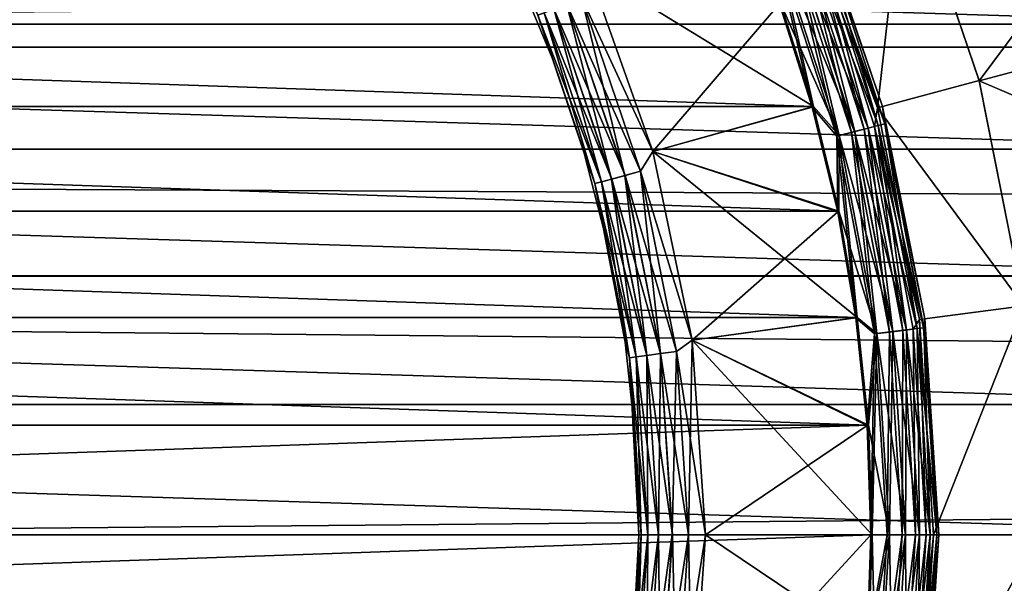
# Model space of a CAD drawing. Header units: metres. Extents: x -150 to 310, y -128 to 84.
# Tile 183 of 256: x 3.31 to 7.74, y -0.22 to 2.32. Entities that reach past the tile are written whole.
import ezdxf

# ---------------------------------------------------------------- set-up
doc = ezdxf.new("R2010")
doc.units = ezdxf.units.M
doc.layers.add('solid_26009703_SW0001', color=7, linetype='CONTINUOUS')

msp = doc.modelspace()

# ---------------------------------------------------------------- linework, layer by layer
at = {"layer": 'solid_26009703_SW0001'}
for points in [[(97.199997, 2.195098, 20.88496), (-128, 2.195349, 20.884216), (-128, 4.364604, 20.541378)], [(97.199997, 3.285124, 20.741455), (97.199997, 2.195098, 20.88496), (-128, 4.364604, 20.541378)], [(127.5, 3.482839, 22.734772), (-127.5, 3.482839, 22.734772), (-127.5, 1.164931, 22.97048)], [(127.5, 1.164931, 22.97048), (127.5, 3.482839, 22.734772), (-127.5, 1.164931, 22.97048)], [(6.860632, 2.841755, -18.697393), (7.172862, 1.92195, -18.697393), (7.298671, 3.023143, -20)], [(7.172862, 1.92195, -18.697393), (7.6308, 2.044722, -20), (7.298671, 3.023143, -20)], [(7.297754, 3.023948, -21.5), (7.631052, 2.043565, -21.5), (8.175403, 2.774818, -21.5)], [(7.6308, 2.044722, -20), (7.631052, 2.043565, -21.5), (7.297754, 3.023948, -21.5)], [(7.298671, 3.023143, -20), (7.6308, 2.044722, -20), (7.297754, 3.023948, -21.5)], [(-8.959654, 2.298964, -40), (-8.797032, 2.857472, -40), (8.959654, 2.298964, -40)], [(-8.797032, 2.857472, -40), (8.797032, 2.857472, -40), (8.959654, 2.298964, -40)], [(6.873667, 2.721477, -18.632425), (7.172862, 1.92195, -18.697393), (6.860632, 2.841755, -18.697393)], [(6.882902, 2.850992, -16), (6.882902, 2.850992, -15.8), (7.196147, 1.928202, -15.8)], [(6.917406, 2.738795, -15.722658), (7.196147, 1.928202, -15.8), (6.882902, 2.850992, -15.8)], [(7.196147, 1.928202, -16), (6.882902, 2.850992, -16), (7.196147, 1.928202, -15.8)], [(6.91733, 2.738765, -16.077646), (6.882902, 2.850992, -16), (7.196147, 1.928202, -16)], [(7.631052, 2.043565, -21.5), (8.340017, 2.23314, -21.5), (8.175403, 2.774818, -21.5)], [(6.829051, 2.703812, -18.577154), (6.773318, 2.681746, -18.535151), (7.05602, 1.811678, -18.535151)], [(6.787179, 2.687234, -16.259926), (6.845034, 2.710141, -16.212242), (7.13073, 1.83086, -16.212242)], [(6.845241, 2.710222, -15.587979), (6.787432, 2.687334, -15.540232), (7.070723, 1.815453, -15.540232)], [(6.873667, 2.721477, -18.632425), (6.829051, 2.703812, -18.577154), (7.114079, 1.826585, -18.577154)], [(7.114079, 1.826585, -18.577154), (6.829051, 2.703812, -18.577154), (7.05602, 1.811678, -18.535151)], [(6.845034, 2.710141, -16.212242), (6.889428, 2.727718, -16.150068), (7.176977, 1.842734, -16.150068)], [(7.13073, 1.83086, -16.212242), (6.845034, 2.710141, -16.212242), (7.176977, 1.842734, -16.150068)], [(6.889575, 2.727776, -15.650204), (6.845241, 2.710222, -15.587979), (7.130945, 1.830915, -15.587979)], [(7.130945, 1.830915, -15.587979), (6.845241, 2.710222, -15.587979), (7.070723, 1.815453, -15.540232)], [(7.160558, 1.838519, -18.632425), (7.172862, 1.92195, -18.697393), (6.873667, 2.721477, -18.632425)], [(7.160558, 1.838519, -18.632425), (6.873667, 2.721477, -18.632425), (7.114079, 1.826585, -18.577154)], [(6.889428, 2.727718, -16.150068), (6.91733, 2.738765, -16.077646), (7.206043, 1.850197, -16.077646)], [(7.176977, 1.842734, -16.150068), (6.889428, 2.727718, -16.150068), (7.206043, 1.850197, -16.077646)], [(6.917406, 2.738795, -15.722658), (6.889575, 2.727776, -15.650204), (7.177129, 1.842774, -15.650204)], [(7.177129, 1.842774, -15.650204), (6.889575, 2.727776, -15.650204), (7.130945, 1.830915, -15.587979)], [(7.206043, 1.850197, -16.077646), (6.91733, 2.738765, -16.077646), (7.196147, 1.928202, -16)], [(7.206122, 1.850218, -15.722658), (7.196147, 1.928202, -15.8), (6.917406, 2.738795, -15.722658)], [(7.206122, 1.850218, -15.722658), (6.917406, 2.738795, -15.722658), (7.177129, 1.842774, -15.650204)], [(6.773318, 2.681746, -18.535151), (6.709787, 2.656593, -18.508911), (6.989838, 1.794685, -18.508911)], [(6.719813, 2.660562, -16.28986), (6.787179, 2.687234, -16.259926), (7.070459, 1.815385, -16.259926)], [(7.000282, 1.797367, -16.28986), (6.737006, 2.393206, -16.299999), (6.719813, 2.660562, -16.28986)], [(7.000282, 1.797367, -16.28986), (6.719813, 2.660562, -16.28986), (7.070459, 1.815385, -16.259926)], [(6.787432, 2.687334, -15.540232), (6.720095, 2.660674, -15.510222), (7.000576, 1.797442, -15.510222)], [(6.720095, 2.660674, -15.510222), (6.737004, 2.39321, -15.5), (6.88522, 1.927299, -15.5)], [(7.000576, 1.797442, -15.510222), (6.720095, 2.660674, -15.510222), (6.88522, 1.927299, -15.5)], [(7.05602, 1.811678, -18.535151), (6.773318, 2.681746, -18.535151), (6.989838, 1.794685, -18.508911)], [(7.070459, 1.815385, -16.259926), (6.787179, 2.687234, -16.259926), (7.13073, 1.83086, -16.212242)], [(7.070723, 1.815453, -15.540232), (6.787432, 2.687334, -15.540232), (7.000576, 1.797442, -15.510222)], [(6.709787, 2.656593, -18.508911), (6.731645, 2.390245, -18.5), (6.879684, 1.924696, -18.5)], [(6.989838, 1.794685, -18.508911), (6.709787, 2.656593, -18.508911), (6.879684, 1.924696, -18.5)], [(5.715393, 2.131732, -16.6), (5.715393, 2.131732, -18.200001), (5.548755, 2.534032, -18.200001)], [(5.645034, 2.33825, -18.277342), (5.548755, 2.534032, -18.200001), (5.715393, 2.131732, -18.200001)], [(5.548755, 2.534032, -16.6), (5.715393, 2.131732, -16.6), (5.548755, 2.534032, -18.200001)], [(5.645109, 2.338281, -16.522354), (5.715393, 2.131732, -16.6), (5.548755, 2.534032, -16.6)], [(5.841094, 2.41946, -18.489779), (6.163064, 1.724873, -18.5), (5.869515, 2.550295, -18.5)], [(5.841374, 2.419576, -16.310141), (5.869514, 2.550297, -16.299999), (6.163063, 1.724877, -16.299999)], [(5.869514, 2.550297, -16.299999), (6.737006, 2.393206, -16.299999), (6.885221, 1.927294, -16.299999)], [(6.163063, 1.724877, -16.299999), (5.869514, 2.550297, -16.299999), (6.885221, 1.927294, -16.299999)], [(5.869515, 2.550295, -18.5), (6.163064, 1.724873, -18.5), (6.731645, 2.390245, -18.5)], [(6.88522, 1.927299, -15.5), (-6.737021, 2.39316, -15.5), (-6.885233, 1.92725, -15.5)], [(6.88522, 1.927299, -15.5), (6.737004, 2.39321, -15.5), (-6.737021, 2.39316, -15.5)], [(5.841094, 2.41946, -18.489779), (5.774184, 2.391745, -18.459768), (6.036971, 1.617601, -18.459768)], [(5.774436, 2.39185, -16.340075), (5.841374, 2.419576, -16.310141), (6.107218, 1.636424, -16.310141)], [(6.106925, 1.636346, -18.489779), (6.163064, 1.724873, -18.5), (5.841094, 2.41946, -18.489779)], [(6.106925, 1.636346, -18.489779), (5.841094, 2.41946, -18.489779), (6.036971, 1.617601, -18.459768)], [(6.107218, 1.636424, -16.310141), (5.841374, 2.419576, -16.310141), (6.163063, 1.724877, -16.299999)], [(7.000282, 1.797367, -16.28986), (6.885221, 1.927294, -16.299999), (6.737006, 2.393206, -16.299999)], [(5.672689, 2.349705, -18.349796), (5.645034, 2.33825, -18.277342), (5.901943, 1.581421, -18.277342)], [(5.645109, 2.338281, -16.522354), (5.672834, 2.349765, -16.449932), (5.931008, 1.589209, -16.449932)], [(5.716742, 2.367952, -18.412022), (5.672689, 2.349705, -18.349796), (5.930857, 1.589168, -18.349796)], [(5.930857, 1.589168, -18.349796), (5.672689, 2.349705, -18.349796), (5.901943, 1.581421, -18.277342)], [(5.672834, 2.349765, -16.449932), (5.716947, 2.368037, -16.387756), (5.977129, 1.601567, -16.387756)], [(5.931008, 1.589209, -16.449932), (5.672834, 2.349765, -16.449932), (5.977129, 1.601567, -16.387756)], [(5.774184, 2.391745, -18.459768), (5.716742, 2.367952, -18.412022), (5.976914, 1.601509, -18.412022)], [(5.976914, 1.601509, -18.412022), (5.716742, 2.367952, -18.412022), (5.930857, 1.589168, -18.349796)], [(5.716947, 2.368037, -16.387756), (5.774436, 2.39185, -16.340075), (6.037233, 1.617672, -16.340075)], [(5.977129, 1.601567, -16.387756), (5.716947, 2.368037, -16.387756), (6.037233, 1.617672, -16.340075)], [(6.036971, 1.617601, -18.459768), (5.774184, 2.391745, -18.459768), (5.976914, 1.601509, -18.412022)], [(6.037233, 1.617672, -16.340075), (5.774436, 2.39185, -16.340075), (6.107218, 1.636424, -16.310141)], [(6.163064, 1.724873, -18.5), (6.879684, 1.924696, -18.5), (6.731645, 2.390245, -18.5)], [(5.645034, 2.33825, -18.277342), (5.715393, 2.131732, -18.200001), (5.852907, 1.718569, -18.200001)], [(5.901943, 1.581421, -18.277342), (5.645034, 2.33825, -18.277342), (5.852907, 1.718569, -18.200001)], [(5.902021, 1.581442, -16.522354), (5.715393, 2.131732, -16.6), (5.645109, 2.338281, -16.522354)], [(5.902021, 1.581442, -16.522354), (5.645109, 2.338281, -16.522354), (5.931008, 1.589209, -16.449932)], [(-9.085593, 1.735866, -40), (-8.959654, 2.298964, -40), (9.085593, 1.735866, -40)], [(-8.959654, 2.298964, -40), (8.959654, 2.298964, -40), (9.085593, 1.735866, -40)], [(7.631052, 2.043565, -21.5), (8.467645, 1.686354, -21.5), (8.340017, 2.23314, -21.5)], [(97.199997, 0, 21), (-128, 0, 21), (-128, 2.195349, 20.884216)], [(97.199997, 1.099055, 20.97122), (97.199997, 0, 21), (-128, 2.195349, 20.884216)], [(97.199997, 2.195098, 20.88496), (97.199997, 1.099055, 20.97122), (-128, 2.195349, 20.884216)], [(5.852907, 1.718569, -16.6), (5.852907, 1.718569, -18.200001), (5.715393, 2.131732, -18.200001)], [(5.715393, 2.131732, -16.6), (5.852907, 1.718569, -16.6), (5.715393, 2.131732, -18.200001)], [(5.902021, 1.581442, -16.522354), (5.852907, 1.718569, -16.6), (5.715393, 2.131732, -16.6)], [(7.172862, 1.92195, -18.697393), (7.832407, 1.031217, -20), (7.6308, 2.044722, -20)], [(7.6308, 2.044722, -20), (7.832407, 1.031217, -20), (7.631052, 2.043565, -21.5)], [(7.631052, 2.043565, -21.5), (7.830973, 1.037768, -21.5), (8.467645, 1.686354, -21.5)], [(7.832407, 1.031217, -20), (7.830973, 1.037768, -21.5), (7.631052, 2.043565, -21.5)], [(6.999954, 1.456807, -15.5), (-6.885233, 1.92725, -15.5), (-6.999964, 1.456764, -15.5)], [(6.999954, 1.456807, -15.5), (6.88522, 1.927299, -15.5), (-6.885233, 1.92725, -15.5)], [(6.163063, 1.724877, -16.299999), (6.885221, 1.927294, -16.299999), (6.999955, 1.456803, -16.299999)], [(6.163064, 1.724873, -18.5), (6.994267, 1.4547, -18.5), (6.879684, 1.924696, -18.5)], [(6.989838, 1.794685, -18.508911), (6.879684, 1.924696, -18.5), (6.994267, 1.4547, -18.5)], [(7.000576, 1.797442, -15.510222), (6.88522, 1.927299, -15.5), (6.999954, 1.456807, -15.5)], [(7.000282, 1.797367, -16.28986), (6.999955, 1.456803, -16.299999), (6.885221, 1.927294, -16.299999)], [(7.160558, 1.838519, -18.632425), (7.362362, 0.969265, -18.697393), (7.172862, 1.92195, -18.697393)], [(7.172862, 1.92195, -18.697393), (7.362362, 0.969265, -18.697393), (7.832407, 1.031217, -20)], [(7.196147, 1.928202, -16), (7.196147, 1.928202, -15.8), (7.386264, 0.97242, -15.8)], [(7.206122, 1.850218, -15.722658), (7.386264, 0.97242, -15.8), (7.196147, 1.928202, -15.8)], [(7.386264, 0.97242, -16), (7.196147, 1.928202, -16), (7.386264, 0.97242, -15.8)], [(7.206043, 1.850197, -16.077646), (7.196147, 1.928202, -16), (7.386264, 0.97242, -16)], [(7.114079, 1.826585, -18.577154), (7.05602, 1.811678, -18.535151), (7.227445, 0.913039, -18.535151)], [(7.070459, 1.815385, -16.259926), (7.13073, 1.83086, -16.212242), (7.303969, 0.922706, -16.212242)], [(7.130945, 1.830915, -15.587979), (7.070723, 1.815453, -15.540232), (7.242505, 0.914941, -15.540232)], [(7.160558, 1.838519, -18.632425), (7.114079, 1.826585, -18.577154), (7.286914, 0.920551, -18.577154)], [(7.286914, 0.920551, -18.577154), (7.114079, 1.826585, -18.577154), (7.227445, 0.913039, -18.535151)], [(7.13073, 1.83086, -16.212242), (7.176977, 1.842734, -16.150068), (7.35134, 0.92869, -16.150068)], [(7.303969, 0.922706, -16.212242), (7.13073, 1.83086, -16.212242), (7.35134, 0.92869, -16.150068)], [(7.177129, 1.842774, -15.650204), (7.130945, 1.830915, -15.587979), (7.30419, 0.922734, -15.587979)], [(7.30419, 0.922734, -15.587979), (7.130945, 1.830915, -15.587979), (7.242505, 0.914941, -15.540232)], [(7.334522, 0.926566, -18.632425), (7.362362, 0.969265, -18.697393), (7.160558, 1.838519, -18.632425)], [(7.334522, 0.926566, -18.632425), (7.160558, 1.838519, -18.632425), (7.286914, 0.920551, -18.577154)], [(7.176977, 1.842734, -16.150068), (7.206043, 1.850197, -16.077646), (7.381113, 0.932451, -16.077646)], [(7.35134, 0.92869, -16.150068), (7.176977, 1.842734, -16.150068), (7.381113, 0.932451, -16.077646)], [(7.206122, 1.850218, -15.722658), (7.177129, 1.842774, -15.650204), (7.351496, 0.92871, -15.650204)], [(7.351496, 0.92871, -15.650204), (7.177129, 1.842774, -15.650204), (7.30419, 0.922734, -15.587979)], [(7.381113, 0.932451, -16.077646), (7.206043, 1.850197, -16.077646), (7.386264, 0.97242, -16)], [(7.381193, 0.932462, -15.722658), (7.386264, 0.97242, -15.8), (7.206122, 1.850218, -15.722658)], [(7.381193, 0.932462, -15.722658), (7.206122, 1.850218, -15.722658), (7.351496, 0.92871, -15.650204)], [(7.05602, 1.811678, -18.535151), (6.989838, 1.794685, -18.508911), (7.159654, 0.904475, -18.508911)], [(6.989838, 1.794685, -18.508911), (6.994267, 1.4547, -18.5), (7.076379, 0.977605, -18.5)], [(7.159654, 0.904475, -18.508911), (6.989838, 1.794685, -18.508911), (7.076379, 0.977605, -18.5)], [(7.000576, 1.797442, -15.510222), (6.999954, 1.456807, -15.5), (7.082198, 0.979108, -15.5)], [(7.170352, 0.905826, -16.28986), (6.999955, 1.456803, -16.299999), (7.000282, 1.797367, -16.28986)], [(7.000282, 1.797367, -16.28986), (7.070459, 1.815385, -16.259926), (7.242235, 0.914907, -16.259926)], [(7.170352, 0.905826, -16.28986), (7.000282, 1.797367, -16.28986), (7.242235, 0.914907, -16.259926)], [(7.070723, 1.815453, -15.540232), (7.000576, 1.797442, -15.510222), (7.170653, 0.905864, -15.510222)], [(7.170653, 0.905864, -15.510222), (7.000576, 1.797442, -15.510222), (7.082198, 0.979108, -15.5)], [(7.227445, 0.913039, -18.535151), (7.05602, 1.811678, -18.535151), (7.159654, 0.904475, -18.508911)], [(7.242235, 0.914907, -16.259926), (7.070459, 1.815385, -16.259926), (7.303969, 0.922706, -16.212242)], [(7.242505, 0.914941, -15.540232), (7.070723, 1.815453, -15.540232), (7.170653, 0.905864, -15.510222)], [(-9.175855, 1.165318, -40), (-9.085593, 1.735866, -40), (9.175855, 1.165318, -40)], [(-9.085593, 1.735866, -40), (9.085593, 1.735866, -40), (9.175855, 1.165318, -40)], [(5.960596, 1.296649, -16.6), (5.960596, 1.296649, -18.200001), (5.852907, 1.718569, -18.200001)], [(5.901943, 1.581421, -18.277342), (5.852907, 1.718569, -18.200001), (5.960596, 1.296649, -18.200001)], [(5.852907, 1.718569, -16.6), (5.960596, 1.296649, -16.6), (5.852907, 1.718569, -18.200001)], [(5.902021, 1.581442, -16.522354), (5.960596, 1.296649, -16.6), (5.852907, 1.718569, -16.6)], [(6.106925, 1.636346, -18.489779), (6.339346, 0.876225, -18.5), (6.163064, 1.724873, -18.5)], [(6.107218, 1.636424, -16.310141), (6.163063, 1.724877, -16.299999), (6.339346, 0.876228, -16.299999)], [(6.163063, 1.724877, -16.299999), (6.999955, 1.456803, -16.299999), (7.082198, 0.979105, -16.299999)], [(6.339346, 0.876228, -16.299999), (6.163063, 1.724877, -16.299999), (7.082198, 0.979105, -16.299999)], [(6.163064, 1.724873, -18.5), (6.339346, 0.876225, -18.5), (6.994267, 1.4547, -18.5)], [(5.976914, 1.601509, -18.412022), (5.930857, 1.589168, -18.349796), (6.087545, 0.801441, -18.349796)], [(5.931008, 1.589209, -16.449932), (5.977129, 1.601567, -16.387756), (6.13504, 0.807693, -16.387756)], [(6.036971, 1.617601, -18.459768), (5.976914, 1.601509, -18.412022), (6.13482, 0.807664, -18.412022)], [(6.13482, 0.807664, -18.412022), (5.976914, 1.601509, -18.412022), (6.087545, 0.801441, -18.349796)], [(5.977129, 1.601567, -16.387756), (6.037233, 1.617672, -16.340075), (6.196733, 0.815815, -16.340075)], [(6.13504, 0.807693, -16.387756), (5.977129, 1.601567, -16.387756), (6.196733, 0.815815, -16.340075)], [(6.106925, 1.636346, -18.489779), (6.036971, 1.617601, -18.459768), (6.196463, 0.81578, -18.459768)], [(6.196463, 0.81578, -18.459768), (6.036971, 1.617601, -18.459768), (6.13482, 0.807664, -18.412022)], [(6.037233, 1.617672, -16.340075), (6.107218, 1.636424, -16.310141), (6.268567, 0.825272, -16.310141)], [(6.196733, 0.815815, -16.340075), (6.037233, 1.617672, -16.340075), (6.268567, 0.825272, -16.310141)], [(6.268266, 0.825233, -18.489779), (6.339346, 0.876225, -18.5), (6.106925, 1.636346, -18.489779)], [(6.268266, 0.825233, -18.489779), (6.106925, 1.636346, -18.489779), (6.196463, 0.81578, -18.459768)], [(6.268567, 0.825272, -16.310141), (6.107218, 1.636424, -16.310141), (6.339346, 0.876228, -16.299999)], [(5.930857, 1.589168, -18.349796), (5.901943, 1.581421, -18.277342), (6.057868, 0.797533, -18.277342)], [(5.901943, 1.581421, -18.277342), (5.960596, 1.296649, -18.200001), (6.037911, 0.868121, -18.200001)], [(6.057868, 0.797533, -18.277342), (5.901943, 1.581421, -18.277342), (6.037911, 0.868121, -18.200001)], [(5.902021, 1.581442, -16.522354), (5.931008, 1.589209, -16.449932), (6.087701, 0.801461, -16.449932)], [(6.057949, 0.797544, -16.522354), (5.960596, 1.296649, -16.6), (5.902021, 1.581442, -16.522354)], [(6.057949, 0.797544, -16.522354), (5.902021, 1.581442, -16.522354), (6.087701, 0.801461, -16.449932)], [(6.087545, 0.801441, -18.349796), (5.930857, 1.589168, -18.349796), (6.057868, 0.797533, -18.277342)], [(6.087701, 0.801461, -16.449932), (5.931008, 1.589209, -16.449932), (6.13504, 0.807693, -16.387756)], [(7.082198, 0.979108, -15.5), (-6.999964, 1.456764, -15.5), (-7.082204, 0.979076, -15.5)], [(7.082198, 0.979108, -15.5), (6.999954, 1.456807, -15.5), (-6.999964, 1.456764, -15.5)], [(6.339346, 0.876225, -18.5), (7.076379, 0.977605, -18.5), (6.994267, 1.4547, -18.5)], [(7.170352, 0.905826, -16.28986), (7.082198, 0.979105, -16.299999), (6.999955, 1.456803, -16.299999)], [(6.037911, 0.868121, -16.6), (6.037911, 0.868121, -18.200001), (5.960596, 1.296649, -18.200001)], [(5.960596, 1.296649, -16.6), (6.037911, 0.868121, -16.6), (5.960596, 1.296649, -18.200001)], [(6.057949, 0.797544, -16.522354), (6.037911, 0.868121, -16.6), (5.960596, 1.296649, -16.6)], [(127.5, 1.164931, 22.97048), (-127.5, 1.164931, 22.97048), (-127.5, -1.164931, 22.97048)], [(127.5, -1.164931, 22.97048), (127.5, 1.164931, 22.97048), (-127.5, -1.164931, 22.97048)], [(-9.230657, 0.586697, -40), (-9.175855, 1.165318, -40), (9.230657, 0.586697, -40)], [(-9.175855, 1.165318, -40), (9.175855, 1.165318, -40), (9.230657, 0.586697, -40)], [(7.362362, 0.969265, -18.697393), (7.42589, 0, -18.697393), (7.832407, 1.031217, -20)], [(7.42589, 0, -18.697393), (7.9, 0, -20), (7.832407, 1.031217, -20)], [(7.132213, 0.493506, -15.5), (-7.082204, 0.979076, -15.5), (-7.132216, 0.493488, -15.5)], [(7.132213, 0.493506, -15.5), (7.082198, 0.979108, -15.5), (-7.082204, 0.979076, -15.5)], [(6.339346, 0.876228, -16.299999), (7.082198, 0.979105, -16.299999), (7.132213, 0.493504, -16.299999)], [(6.339346, 0.876225, -18.5), (7.126284, 0.492705, -18.5), (7.076379, 0.977605, -18.5)], [(7.159654, 0.904475, -18.508911), (7.076379, 0.977605, -18.5), (7.126284, 0.492705, -18.5)], [(7.170653, 0.905864, -15.510222), (7.082198, 0.979108, -15.5), (7.132213, 0.493506, -15.5)], [(7.170352, 0.905826, -16.28986), (7.132213, 0.493504, -16.299999), (7.082198, 0.979105, -16.299999)], [(7.334522, 0.926566, -18.632425), (7.392817, 0, -18.632425), (7.362362, 0.969265, -18.697393)], [(7.35134, 0.92869, -16.150068), (7.381113, 0.932451, -16.077646), (7.439778, 0, -16.077646)], [(7.381193, 0.932462, -15.722658), (7.351496, 0.92871, -15.650204), (7.409925, 0, -15.650204)], [(7.392817, 0, -18.632425), (7.42589, 0, -18.697393), (7.362362, 0.969265, -18.697393)], [(7.381113, 0.932451, -16.077646), (7.386264, 0.97242, -16), (7.45, 0, -16)], [(7.439778, 0, -16.077646), (7.381113, 0.932451, -16.077646), (7.45, 0, -16)], [(7.439859, 0, -15.722658), (7.386264, 0.97242, -15.8), (7.381193, 0.932462, -15.722658)], [(7.439859, 0, -15.722658), (7.381193, 0.932462, -15.722658), (7.409925, 0, -15.650204)], [(7.386264, 0.97242, -16), (7.45, 0, -15.8), (7.45, 0, -16)], [(7.386264, 0.97242, -16), (7.386264, 0.97242, -15.8), (7.45, 0, -15.8)], [(7.439859, 0, -15.722658), (7.45, 0, -15.8), (7.386264, 0.97242, -15.8)], [(7.159654, 0.904475, -18.508911), (7.126284, 0.492705, -18.5), (7.143982, 0, -18.5)], [(7.170653, 0.905864, -15.510222), (7.132213, 0.493506, -15.5), (7.15, 0, -15.5)], [(7.227342, 0, -16.28986), (7.132213, 0.493504, -16.299999), (7.170352, 0.905826, -16.28986)], [(7.159654, 0.904475, -18.508911), (7.143982, 0, -18.5), (7.216559, 0, -18.508911)], [(7.227646, 0, -15.510222), (7.170653, 0.905864, -15.510222), (7.15, 0, -15.5)], [(7.227445, 0.913039, -18.535151), (7.159654, 0.904475, -18.508911), (7.216559, 0, -18.508911)], [(7.170352, 0.905826, -16.28986), (7.242235, 0.914907, -16.259926), (7.299796, 0, -16.259926)], [(7.227342, 0, -16.28986), (7.170352, 0.905826, -16.28986), (7.299796, 0, -16.259926)], [(7.242505, 0.914941, -15.540232), (7.170653, 0.905864, -15.510222), (7.227646, 0, -15.510222)], [(7.227445, 0.913039, -18.535151), (7.216559, 0, -18.508911), (7.284889, 0, -18.535151)], [(7.286914, 0.920551, -18.577154), (7.227445, 0.913039, -18.535151), (7.284889, 0, -18.535151)], [(7.300068, 0, -15.540232), (7.242505, 0.914941, -15.540232), (7.227646, 0, -15.510222)], [(7.242235, 0.914907, -16.259926), (7.303969, 0.922706, -16.212242), (7.362021, 0, -16.212242)], [(7.299796, 0, -16.259926), (7.242235, 0.914907, -16.259926), (7.362021, 0, -16.212242)], [(7.30419, 0.922734, -15.587979), (7.242505, 0.914941, -15.540232), (7.300068, 0, -15.540232)], [(7.286914, 0.920551, -18.577154), (7.284889, 0, -18.535151), (7.344831, 0, -18.577154)], [(7.334522, 0.926566, -18.632425), (7.286914, 0.920551, -18.577154), (7.344831, 0, -18.577154)], [(7.362243, 0, -15.587979), (7.30419, 0.922734, -15.587979), (7.300068, 0, -15.540232)], [(7.303969, 0.922706, -16.212242), (7.35134, 0.92869, -16.150068), (7.409768, 0, -16.150068)], [(7.362021, 0, -16.212242), (7.303969, 0.922706, -16.212242), (7.409768, 0, -16.150068)], [(7.351496, 0.92871, -15.650204), (7.30419, 0.922734, -15.587979), (7.362243, 0, -15.587979)], [(7.334522, 0.926566, -18.632425), (7.344831, 0, -18.577154), (7.392817, 0, -18.632425)], [(7.409768, 0, -16.150068), (7.35134, 0.92869, -16.150068), (7.439778, 0, -16.077646)], [(7.409925, 0, -15.650204), (7.351496, 0.92871, -15.650204), (7.362243, 0, -15.587979)], [(6.084458, 0.435169, -16.6), (6.084458, 0.435169, -18.200001), (6.037911, 0.868121, -18.200001)], [(6.057868, 0.797533, -18.277342), (6.037911, 0.868121, -18.200001), (6.084458, 0.435169, -18.200001)], [(6.037911, 0.868121, -16.6), (6.084458, 0.435169, -16.6), (6.037911, 0.868121, -18.200001)], [(6.057949, 0.797544, -16.522354), (6.084458, 0.435169, -16.6), (6.037911, 0.868121, -16.6)], [(6.268266, 0.825233, -18.489779), (6.322354, 0, -18.489779), (6.339346, 0.876225, -18.5)], [(6.268567, 0.825272, -16.310141), (6.339346, 0.876228, -16.299999), (6.4, 0, -16.299999)], [(6.322354, 0, -18.489779), (6.4, 0, -18.5), (6.339346, 0.876225, -18.5)], [(6.339346, 0.876228, -16.299999), (7.132213, 0.493504, -16.299999), (7.15, 0, -16.299999)], [(6.339346, 0.876228, -16.299999), (7.15, 0, -16.299999), (6.4, 0, -16.299999)], [(6.339346, 0.876225, -18.5), (6.4, 0, -18.5), (7.126284, 0.492705, -18.5)], [(6.087545, 0.801441, -18.349796), (6.057868, 0.797533, -18.277342), (6.110141, 0, -18.277342)], [(6.057949, 0.797544, -16.522354), (6.087701, 0.801461, -16.449932), (6.140232, 0, -16.449932)], [(6.13482, 0.807664, -18.412022), (6.087545, 0.801441, -18.349796), (6.140075, 0, -18.349796)], [(6.087545, 0.801441, -18.349796), (6.110141, 0, -18.277342), (6.140075, 0, -18.349796)], [(6.087701, 0.801461, -16.449932), (6.13504, 0.807693, -16.387756), (6.187979, 0, -16.387756)], [(6.140232, 0, -16.449932), (6.087701, 0.801461, -16.449932), (6.187979, 0, -16.387756)], [(6.196463, 0.81578, -18.459768), (6.13482, 0.807664, -18.412022), (6.187757, 0, -18.412022)], [(6.13482, 0.807664, -18.412022), (6.140075, 0, -18.349796), (6.187757, 0, -18.412022)], [(6.13504, 0.807693, -16.387756), (6.196733, 0.815815, -16.340075), (6.250204, 0, -16.340075)], [(6.187979, 0, -16.387756), (6.13504, 0.807693, -16.387756), (6.250204, 0, -16.340075)], [(6.196463, 0.81578, -18.459768), (6.187757, 0, -18.412022), (6.249932, 0, -18.459768)], [(6.268266, 0.825233, -18.489779), (6.196463, 0.81578, -18.459768), (6.249932, 0, -18.459768)], [(6.196733, 0.815815, -16.340075), (6.268567, 0.825272, -16.310141), (6.322658, 0, -16.310141)], [(6.250204, 0, -16.340075), (6.196733, 0.815815, -16.340075), (6.322658, 0, -16.310141)], [(6.268266, 0.825233, -18.489779), (6.249932, 0, -18.459768), (6.322354, 0, -18.489779)], [(6.322658, 0, -16.310141), (6.268567, 0.825272, -16.310141), (6.4, 0, -16.299999)], [(6.057868, 0.797533, -18.277342), (6.084458, 0.435169, -18.200001), (6.1, 0, -18.200001)], [(6.057868, 0.797533, -18.277342), (6.1, 0, -18.200001), (6.110141, 0, -18.277342)], [(6.110222, 0, -16.522354), (6.084458, 0.435169, -16.6), (6.057949, 0.797544, -16.522354)], [(6.110222, 0, -16.522354), (6.057949, 0.797544, -16.522354), (6.140232, 0, -16.449932)], [(-9.230657, 0.586697, -40), (9.25, 0, -40), (-9.25, 0, -40)], [(-9.230657, 0.586697, -40), (9.230657, 0.586697, -40), (9.25, 0, -40)], [(7.132213, 0.493506, -15.5), (-7.132216, 0.493488, -15.5), (-7.15, 0, -15.5)], [(7.15, 0, -15.5), (7.132213, 0.493506, -15.5), (-7.15, 0, -15.5)], [(6.4, 0, -18.5), (7.143982, 0, -18.5), (7.126284, 0.492705, -18.5)], [(7.227342, 0, -16.28986), (7.15, 0, -16.299999), (7.132213, 0.493504, -16.299999)], [(6.1, 0, -16.6), (6.1, 0, -18.200001), (6.084458, 0.435169, -18.200001)], [(6.084458, 0.435169, -16.6), (6.1, 0, -16.6), (6.084458, 0.435169, -18.200001)], [(6.110222, 0, -16.522354), (6.1, 0, -16.6), (6.084458, 0.435169, -16.6)], [(97.199997, -1.099055, 20.97122), (-128, -2.195349, 20.884216), (-128, 0, 21)], [(97.199997, 0, 21), (97.199997, -1.099055, 20.97122), (-128, 0, 21)], [(9.230657, -0.586697, -40), (-9.230657, -0.586697, -40), (-9.25, 0, -40)], [(9.25, 0, -40), (9.230657, -0.586697, -40), (-9.25, 0, -40)], [(-7.132213, -0.493506, -15.5), (7.15, 0, -15.5), (-7.15, 0, -15.5)], [(6.057868, -0.797533, -18.277342), (6.110141, 0, -18.277342), (6.084458, -0.435169, -18.200001)], [(6.140075, 0, -18.349796), (6.110141, 0, -18.277342), (6.057868, -0.797533, -18.277342)], [(6.087545, -0.801441, -18.349796), (6.140075, 0, -18.349796), (6.057868, -0.797533, -18.277342)], [(6.057949, -0.797544, -16.522354), (6.1, 0, -16.6), (6.110222, 0, -16.522354)], [(6.057949, -0.797544, -16.522354), (6.110222, 0, -16.522354), (6.087701, -0.801461, -16.449932)], [(6.110141, 0, -18.277342), (6.1, 0, -18.200001), (6.084458, -0.435169, -18.200001)], [(6.187757, 0, -18.412022), (6.140075, 0, -18.349796), (6.087545, -0.801441, -18.349796)], [(6.13482, -0.807664, -18.412022), (6.187757, 0, -18.412022), (6.087545, -0.801441, -18.349796)], [(6.087701, -0.801461, -16.449932), (6.110222, 0, -16.522354), (6.140232, 0, -16.449932)], [(6.087701, -0.801461, -16.449932), (6.140232, 0, -16.449932), (6.13504, -0.807693, -16.387756)], [(6.249932, 0, -18.459768), (6.187757, 0, -18.412022), (6.13482, -0.807664, -18.412022)], [(6.196463, -0.81578, -18.459768), (6.249932, 0, -18.459768), (6.13482, -0.807664, -18.412022)], [(6.13504, -0.807693, -16.387756), (6.140232, 0, -16.449932), (6.187979, 0, -16.387756)], [(6.13504, -0.807693, -16.387756), (6.187979, 0, -16.387756), (6.196733, -0.815815, -16.340075)], [(6.196733, -0.815815, -16.340075), (6.187979, 0, -16.387756), (6.250204, 0, -16.340075)], [(6.322354, 0, -18.489779), (6.249932, 0, -18.459768), (6.196463, -0.81578, -18.459768)], [(6.268266, -0.825233, -18.489779), (6.322354, 0, -18.489779), (6.196463, -0.81578, -18.459768)], [(6.196733, -0.815815, -16.340075), (6.250204, 0, -16.340075), (6.268567, -0.825272, -16.310141)], [(6.268567, -0.825272, -16.310141), (6.250204, 0, -16.340075), (6.322658, 0, -16.310141)], [(6.268266, -0.825233, -18.489779), (6.4, 0, -18.5), (6.322354, 0, -18.489779)], [(6.268567, -0.825272, -16.310141), (6.322658, 0, -16.310141), (6.33934, -0.876258, -16.299999)], [(6.322658, 0, -16.310141), (6.4, 0, -16.299999), (6.33934, -0.876258, -16.299999)], [(7.216559, 0, -18.508911), (7.143982, 0, -18.5), (7.126285, -0.492698, -18.5)], [(7.159654, -0.904475, -18.508911), (7.216559, 0, -18.508911), (7.126285, -0.492698, -18.5)], [(7.227646, 0, -15.510222), (7.15, 0, -15.5), (7.132216, -0.493488, -15.5)], [(7.170653, -0.905864, -15.510222), (7.227646, 0, -15.510222), (7.132216, -0.493488, -15.5)], [(7.170352, -0.905826, -16.28986), (7.15, 0, -16.299999), (7.227342, 0, -16.28986)], [(7.284889, 0, -18.535151), (7.216559, 0, -18.508911), (7.159654, -0.904475, -18.508911)], [(7.227445, -0.913039, -18.535151), (7.284889, 0, -18.535151), (7.159654, -0.904475, -18.508911)], [(7.170352, -0.905826, -16.28986), (7.227342, 0, -16.28986), (7.242235, -0.914907, -16.259926)], [(7.170653, -0.905864, -15.510222), (7.300068, 0, -15.540232), (7.227646, 0, -15.510222)], [(7.242505, -0.914941, -15.540232), (7.300068, 0, -15.540232), (7.170653, -0.905864, -15.510222)], [(7.242235, -0.914907, -16.259926), (7.227342, 0, -16.28986), (7.299796, 0, -16.259926)], [(7.344831, 0, -18.577154), (7.284889, 0, -18.535151), (7.227445, -0.913039, -18.535151)], [(7.286914, -0.920551, -18.577154), (7.344831, 0, -18.577154), (7.227445, -0.913039, -18.535151)], [(7.242235, -0.914907, -16.259926), (7.299796, 0, -16.259926), (7.303969, -0.922706, -16.212242)], [(7.242505, -0.914941, -15.540232), (7.362243, 0, -15.587979), (7.300068, 0, -15.540232)], [(7.30419, -0.922734, -15.587979), (7.362243, 0, -15.587979), (7.242505, -0.914941, -15.540232)], [(7.392817, 0, -18.632425), (7.344831, 0, -18.577154), (7.286914, -0.920551, -18.577154)], [(7.334522, -0.926566, -18.632425), (7.392817, 0, -18.632425), (7.286914, -0.920551, -18.577154)], [(7.303969, -0.922706, -16.212242), (7.299796, 0, -16.259926), (7.362021, 0, -16.212242)], [(7.303969, -0.922706, -16.212242), (7.362021, 0, -16.212242), (7.35134, -0.92869, -16.150068)], [(7.30419, -0.922734, -15.587979), (7.409925, 0, -15.650204), (7.362243, 0, -15.587979)], [(7.351496, -0.92871, -15.650204), (7.409925, 0, -15.650204), (7.30419, -0.922734, -15.587979)], [(7.334522, -0.926566, -18.632425), (7.42589, 0, -18.697393), (7.392817, 0, -18.632425)], [(7.35134, -0.92869, -16.150068), (7.362021, 0, -16.212242), (7.409768, 0, -16.150068)], [(7.35134, -0.92869, -16.150068), (7.409768, 0, -16.150068), (7.381113, -0.932451, -16.077646)], [(7.351496, -0.92871, -15.650204), (7.439859, 0, -15.722658), (7.409925, 0, -15.650204)], [(7.381193, -0.932462, -15.722658), (7.439859, 0, -15.722658), (7.351496, -0.92871, -15.650204)], [(7.362361, -0.969266, -18.697393), (7.9, 0, -20), (7.42589, 0, -18.697393)], [(7.362361, -0.969266, -18.697393), (7.832407, -1.031217, -20), (7.9, 0, -20)], [(7.381113, -0.932451, -16.077646), (7.439778, 0, -16.077646), (7.386264, -0.97242, -16)], [(7.381113, -0.932451, -16.077646), (7.409768, 0, -16.150068), (7.439778, 0, -16.077646)], [(7.381193, -0.932462, -15.722658), (7.45, 0, -15.8), (7.439859, 0, -15.722658)], [(7.439778, 0, -16.077646), (7.45, 0, -16), (7.386264, -0.97242, -16)], [(-7.132213, -0.493506, -15.5), (7.132216, -0.493488, -15.5), (7.15, 0, -15.5)], [(6.057949, -0.797544, -16.522354), (6.084458, -0.435169, -16.6), (6.1, 0, -16.6)], [(6.084458, -0.435169, -16.6), (6.1, 0, -18.200001), (6.1, 0, -16.6)], [(6.084458, -0.435169, -16.6), (6.084458, -0.435169, -18.200001), (6.1, 0, -18.200001)], [(6.268266, -0.825233, -18.489779), (6.339342, -0.876247, -18.5), (6.4, 0, -18.5)], [(6.33934, -0.876258, -16.299999), (6.4, 0, -16.299999), (7.132217, -0.493483, -16.299999)], [(6.339342, -0.876247, -18.5), (7.126285, -0.492698, -18.5), (7.143982, 0, -18.5)], [(6.4, 0, -18.5), (6.339342, -0.876247, -18.5), (7.143982, 0, -18.5)], [(6.4, 0, -16.299999), (7.15, 0, -16.299999), (7.132217, -0.493483, -16.299999)], [(7.170352, -0.905826, -16.28986), (7.132217, -0.493483, -16.299999), (7.15, 0, -16.299999)], [(7.334522, -0.926566, -18.632425), (7.362361, -0.969266, -18.697393), (7.42589, 0, -18.697393)], [(7.381193, -0.932462, -15.722658), (7.386264, -0.97242, -15.8), (7.45, 0, -15.8)], [(7.386264, -0.97242, -15.8), (7.45, 0, -16), (7.45, 0, -15.8)], [(7.386264, -0.97242, -16), (7.45, 0, -16), (7.386264, -0.97242, -15.8)]]:
    msp.add_3dface(points, dxfattribs=at)

doc.saveas('drawing.dxf')
